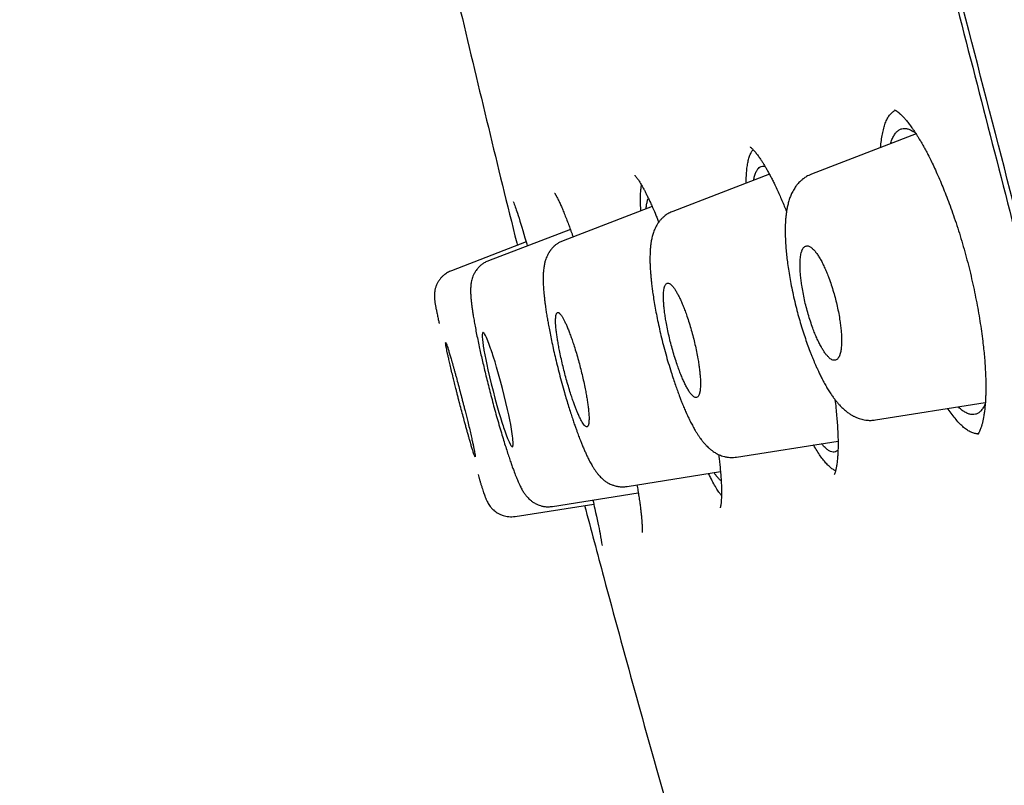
# Model space of a CAD drawing. Header units: millimetres. Extents: x 8 to 601, y 12 to 948.
# Tile 57 of 125: x 65 to 80, y 875 to 887. Entities that reach past the tile are written whole.
import ezdxf

# ---------------------------------------------------------------- set-up
doc = ezdxf.new("R2010")
doc.units = ezdxf.units.MM

msp = doc.modelspace()

# ---------------------------------------------------------------- linework, layer by layer
at = {"color": 7, "linetype": 'Continuous', "lineweight": 30}
for p, q in [((78.762, 885.127), (77.165, 884.514)), ((76.522, 884.512), (75.047, 883.946)), ((74.733, 884.019), (73.374, 883.498)), ((73.484, 883.671), (72.235, 883.192)), ((72.809, 883.478), (71.667, 883.04)), ((71.667, 883.039), (71.667, 883.039)), ((78.14, 880.762), (79.818, 881.028)), ((76.022, 880.195), (77.57, 880.44)), ((74.349, 879.747), (75.775, 879.973)), ((73.211, 879.442), (74.521, 879.649)), ((72.642, 879.29), (73.84, 879.479))]:
    msp.add_line(p, q, dxfattribs=at)
at = {"color": 7, "linetype": 'Continuous', "lineweight": 30, "flags": 128}
msp.add_lwpolyline([(72.599, 880.353), (72.605, 880.358), (72.608, 880.369), (72.61, 880.382), (72.611, 880.395), (72.611, 880.408), (72.611, 880.418), (72.61, 880.424), (72.61, 880.426), (72.61, 880.426), (72.61, 880.427), (72.61, 880.427), (72.61, 880.427), (72.61, 880.427), (72.61, 880.427), (72.61, 880.427), (72.608, 880.454), (72.605, 880.485), (72.601, 880.517), (72.596, 880.551), (72.591, 880.586), (72.585, 880.622), (72.573, 880.691), (72.559, 880.765), (72.543, 880.842), (72.525, 880.921), (72.501, 881.029), (72.475, 881.137), (72.448, 881.244), (72.419, 881.354), (72.388, 881.463), (72.358, 881.57), (72.334, 881.647), (72.311, 881.721), (72.302, 881.749), (72.293, 881.777), (72.284, 881.804), (72.276, 881.83), (72.267, 881.855), (72.246, 881.913), (72.224, 881.97), (72.202, 882.02), (72.187, 882.052), (72.172, 882.076), (72.166, 882.085), (72.16, 882.092), (72.154, 882.095), (72.149, 882.096), (72.142, 882.085), (72.139, 882.062), (72.139, 882.029), (72.142, 881.99), (72.147, 881.943), (72.153, 881.896), (72.155, 881.884), (72.157, 881.872), (72.159, 881.86), (72.161, 881.849), (72.163, 881.838), (72.164, 881.827), (72.177, 881.758), (72.191, 881.685), (72.207, 881.608), (72.225, 881.529), (72.249, 881.421), (72.276, 881.312), (72.303, 881.205), (72.332, 881.095), (72.362, 880.985), (72.393, 880.878), (72.416, 880.801), (72.439, 880.727), (72.448, 880.699), (72.457, 880.671), (72.465, 880.645), (72.474, 880.619), (72.483, 880.594), (72.504, 880.534), (72.526, 880.477), (72.548, 880.426), (72.563, 880.395), (72.577, 880.371), (72.589, 880.356), (72.599, 880.353)], dxfattribs=at)
at = {"color": 7, "linetype": 'Continuous', "lineweight": 30}
for points, knots in [([(92.762, 842.606), (92.448, 843.834), (91.822, 846.279), (90.851, 850.049), (89.878, 853.83), (88.899, 857.622), (87.819, 861.808), (86.638, 866.387), (85.355, 871.352), (83.927, 876.9), (82.351, 883.029), (80.635, 889.759), (78.918, 896.508), (77.203, 903.286), (75.775, 908.942), (74.637, 913.465), (73.782, 916.863), (72.929, 920.247), (72.083, 923.591), (71.302, 926.668), (70.594, 929.432), (69.97, 931.847), (69.404, 933.992), (68.907, 935.846), (68.477, 937.444), (68.045, 939.047), (67.632, 940.568), (67.255, 941.937), (66.957, 943.02), (66.732, 943.847), (66.58, 944.415), (66.491, 944.741), (66.451, 944.863), (66.439, 944.883), (66.442, 944.873), (66.442, 944.873)], [0, 0, 0, 0, 0.028425, 0.05657, 0.08452, 0.112315, 0.140016, 0.176198, 0.212256, 0.248183, 0.296953, 0.345657, 0.394582, 0.443744, 0.493149, 0.518005, 0.543042, 0.568293, 0.593809, 0.619642, 0.641414, 0.663436, 0.685471, 0.707234, 0.728734, 0.750032, 0.781688, 0.813115, 0.8444, 0.875629, 0.906839, 0.937939, 0.968835, 0.999453, 1, 1, 1, 1]), ([(91.03, 842.728), (90.775, 843.715), (90.264, 845.689), (89.471, 848.729), (88.669, 851.799), (87.86, 854.894), (87.047, 858.003), (86.076, 861.715), (84.947, 866.034), (83.661, 870.955), (82.32, 876.1), (80.922, 881.465), (79.475, 887.054), (78.031, 892.646), (76.59, 898.243), (75.155, 903.84), (73.966, 908.492), (73.023, 912.198), (72.32, 914.964), (71.623, 917.709), (70.937, 920.417), (70.265, 923.069), (69.668, 925.421), (69.148, 927.464), (68.703, 929.211), (68.285, 930.837), (67.856, 932.485), (67.432, 934.094), (67.028, 935.625), (66.652, 937.048), (66.31, 938.344), (66.001, 939.5), (65.742, 940.466), (65.53, 941.262), (65.348, 941.953), (65.212, 942.481), (65.127, 942.811), (65.089, 942.937), (65.078, 942.96), (65.081, 942.95), (65.081, 942.949)], [0, 0, 0, 0, 0.023406, 0.046777, 0.070122, 0.093442, 0.116743, 0.140035, 0.176612, 0.213166, 0.24969, 0.291146, 0.332583, 0.374049, 0.415564, 0.457116, 0.498706, 0.519522, 0.540357, 0.561218, 0.582102, 0.603012, 0.623946, 0.639666, 0.655398, 0.671136, 0.686871, 0.707827, 0.728758, 0.749661, 0.774709, 0.79973, 0.824743, 0.849752, 0.874757, 0.906002, 0.93721, 0.968374, 0.999494, 1, 1, 1, 1]), ([(75.086, 903.871), (75.176, 903.518), (75.362, 902.789), (75.644, 901.681), (75.933, 900.548), (76.264, 899.253), (76.637, 897.795), (77.051, 896.175), (77.466, 894.554), (77.881, 892.933), (78.335, 891.163), (78.828, 889.245), (79.359, 887.178), (79.891, 885.11), (80.425, 883.044), (80.96, 880.977), (81.496, 878.911), (81.981, 877.043), (82.416, 875.373), (82.799, 873.9), (83.183, 872.428), (83.566, 870.956), (83.95, 869.485), (84.334, 868.014), (84.69, 866.649), (85.019, 865.389), (85.32, 864.235), (85.62, 863.083), (85.891, 862.045), (86.061, 861.393), (86.131, 861.124)], [0, 0, 0, 0, 0.024761, 0.051271, 0.07778, 0.10429, 0.142161, 0.180032, 0.217903, 0.255773, 0.293643, 0.341946, 0.390248, 0.438551, 0.486853, 0.535153, 0.583452, 0.631754, 0.666189, 0.70063, 0.735066, 0.769501, 0.803935, 0.838369, 0.872804, 0.899859, 0.926915, 0.95397, 0.981025, 1, 1, 1, 1]), ([(71.086, 890.172), (71.182, 889.741), (71.409, 888.719), (71.781, 887.108), (72.204, 885.339), (72.502, 884.112), (72.663, 883.476), (72.676, 883.427)], [0, 0, 0, 0, 0.190914, 0.453405, 0.715891, 0.978339, 1, 1, 1, 1]), ([(78.22, 884.919), (78.22, 884.92), (78.222, 884.96), (78.231, 885.03), (78.246, 885.128), (78.266, 885.215), (78.291, 885.293), (78.32, 885.36), (78.354, 885.415), (78.393, 885.459), (78.423, 885.477), (78.438, 885.486)], [0, 0, 0, 0, 0.003905, 0.122208, 0.242187, 0.363906, 0.487411, 0.61274, 0.739923, 0.868994, 1, 1, 1, 1]), ([(78.43, 885.495), (78.43, 885.495), (78.43, 885.495), (78.431, 885.494), (78.435, 885.493), (78.442, 885.49), (78.451, 885.484), (78.461, 885.478), (78.471, 885.471), (78.482, 885.463), (78.491, 885.456), (78.501, 885.448), (78.509, 885.44), (78.516, 885.434), (78.523, 885.428), (78.532, 885.419), (78.545, 885.407), (78.56, 885.391), (78.578, 885.372), (78.596, 885.352), (78.621, 885.322), (78.654, 885.281), (78.693, 885.229), (78.727, 885.179), (78.758, 885.134), (78.785, 885.09), (78.809, 885.051), (78.83, 885.017), (78.85, 884.982), (78.875, 884.939), (78.907, 884.88), (78.944, 884.809), (78.986, 884.725), (79.032, 884.629), (79.081, 884.522), (79.131, 884.408), (79.18, 884.288), (79.23, 884.163), (79.28, 884.028), (79.332, 883.883), (79.384, 883.73), (79.434, 883.571), (79.482, 883.409), (79.528, 883.246), (79.57, 883.082), (79.61, 882.918), (79.646, 882.754), (79.679, 882.591), (79.709, 882.43), (79.736, 882.271), (79.759, 882.116), (79.778, 881.974), (79.792, 881.846), (79.804, 881.731), (79.812, 881.623), (79.818, 881.525), (79.822, 881.44), (79.825, 881.366), (79.826, 881.303), (79.826, 881.25), (79.825, 881.207), (79.825, 881.177), (79.824, 881.157), (79.824, 881.143), (79.823, 881.126), (79.822, 881.101), (79.821, 881.067), (79.818, 881.027), (79.815, 880.983), (79.811, 880.942), (79.806, 880.904), (79.802, 880.871), (79.797, 880.838), (79.792, 880.807), (79.787, 880.778), (79.781, 880.751), (79.776, 880.726), (79.77, 880.702), (79.764, 880.68), (79.758, 880.66), (79.75, 880.637), (79.741, 880.612), (79.731, 880.587), (79.721, 880.568), (79.714, 880.555), (79.708, 880.546), (79.704, 880.541), (79.703, 880.539), (79.703, 880.539), (79.703, 880.539)], [0, 0, 0, 0, 0.004335, 0.011788, 0.01889, 0.028691, 0.037948, 0.046911, 0.056143, 0.061499, 0.067225, 0.073032, 0.077792, 0.081387, 0.084071, 0.088644, 0.094952, 0.102961, 0.11137, 0.11956, 0.127529, 0.145488, 0.162409, 0.174539, 0.186063, 0.196483, 0.205447, 0.212946, 0.218975, 0.228381, 0.240013, 0.253904, 0.269347, 0.286034, 0.303966, 0.323141, 0.340937, 0.359677, 0.379358, 0.399975, 0.421439, 0.44303, 0.464583, 0.486107, 0.507603, 0.529073, 0.550528, 0.571974, 0.593409, 0.614829, 0.636227, 0.657593, 0.674657, 0.691688, 0.708405, 0.723707, 0.737481, 0.749733, 0.760469, 0.769693, 0.777415, 0.783637, 0.786292, 0.788539, 0.79158, 0.796465, 0.803192, 0.811758, 0.821409, 0.830871, 0.839554, 0.847459, 0.854588, 0.86376, 0.871396, 0.87889, 0.886533, 0.894319, 0.901888, 0.908831, 0.917013, 0.928996, 0.942975, 0.955566, 0.966808, 0.976823, 0.987285, 0.996658, 1, 1, 1, 1]), ([(78.371, 884.977), (78.372, 884.981), (78.38, 885.012), (78.4, 885.058), (78.429, 885.116), (78.463, 885.159), (78.501, 885.191), (78.543, 885.209), (78.589, 885.213), (78.637, 885.205), (78.689, 885.183), (78.728, 885.16), (78.751, 885.142), (78.754, 885.139)], [0, 0, 0, 0, 0.0160315, 0.1234633, 0.2308893, 0.3382477, 0.445493, 0.5526074, 0.6596621, 0.7667468, 0.8738853, 0.981086, 1, 1, 1, 1]), ([(76.168, 884.376), (76.168, 884.397), (76.168, 884.455), (76.173, 884.538), (76.182, 884.627), (76.196, 884.706), (76.213, 884.774), (76.236, 884.831), (76.256, 884.869), (76.27, 884.882), (76.274, 884.886)], [0, 0, 0, 0, 0.080974, 0.219346, 0.359701, 0.502072, 0.646479, 0.79294, 0.941476, 1, 1, 1, 1]), ([(76.227, 884.929), (76.227, 884.929), (76.227, 884.929), (76.229, 884.928), (76.233, 884.925), (76.239, 884.921), (76.249, 884.912), (76.263, 884.898), (76.279, 884.881), (76.296, 884.863), (76.313, 884.842), (76.331, 884.82), (76.349, 884.796), (76.367, 884.771), (76.383, 884.746), (76.399, 884.723), (76.413, 884.701), (76.429, 884.676), (76.448, 884.644), (76.473, 884.602), (76.501, 884.552), (76.531, 884.496), (76.562, 884.436), (76.597, 884.367), (76.634, 884.288), (76.674, 884.201), (76.712, 884.114), (76.748, 884.029), (76.772, 883.969), (76.783, 883.941)], [0, 0, 0, 0, 0.010854, 0.039251, 0.073234, 0.103854, 0.136845, 0.173686, 0.211094, 0.246849, 0.281286, 0.315812, 0.349837, 0.381684, 0.410879, 0.436247, 0.457814, 0.480735, 0.512727, 0.550393, 0.593754, 0.641053, 0.686663, 0.730149, 0.791389, 0.847832, 0.900058, 0.952773, 1, 1, 1, 1]), ([(76.282, 884.42), (76.284, 884.431), (76.29, 884.466), (76.305, 884.515), (76.327, 884.565), (76.353, 884.603), (76.382, 884.627), (76.415, 884.638), (76.44, 884.634), (76.452, 884.633)], [0, 0, 0, 0, 0.063819, 0.220129, 0.376377, 0.532493, 0.688441, 0.844242, 1, 1, 1, 1]), ([(77.165, 884.514), (77.151, 884.508), (77.125, 884.497), (77.092, 884.479), (77.068, 884.464), (77.052, 884.453), (77.04, 884.444), (77.028, 884.435), (77.009, 884.419), (76.986, 884.398), (76.962, 884.372), (76.942, 884.349), (76.925, 884.326), (76.907, 884.3), (76.887, 884.268), (76.869, 884.234), (76.854, 884.202), (76.842, 884.171), (76.826, 884.129), (76.81, 884.076), (76.795, 884.012), (76.785, 883.955), (76.777, 883.901), (76.771, 883.847), (76.767, 883.791), (76.764, 883.727), (76.763, 883.649), (76.764, 883.558), (76.769, 883.459), (76.776, 883.357), (76.787, 883.255), (76.8, 883.146), (76.817, 883.031), (76.838, 882.906), (76.863, 882.775), (76.892, 882.638), (76.924, 882.503), (76.958, 882.372), (76.994, 882.248), (77.031, 882.124), (77.07, 882.005), (77.11, 881.893), (77.143, 881.805), (77.169, 881.738), (77.188, 881.69), (77.207, 881.646), (77.223, 881.608), (77.237, 881.577), (77.252, 881.543), (77.271, 881.501), (77.297, 881.447), (77.328, 881.385), (77.363, 881.318), (77.401, 881.253), (77.439, 881.192), (77.476, 881.136), (77.51, 881.089), (77.537, 881.054), (77.559, 881.028), (77.575, 881.009), (77.593, 880.989), (77.616, 880.965), (77.642, 880.94), (77.675, 880.909), (77.714, 880.878), (77.758, 880.847), (77.8, 880.823), (77.835, 880.806), (77.866, 880.793), (77.896, 880.782), (77.931, 880.772), (77.972, 880.763), (78.02, 880.757), (78.078, 880.754), (78.118, 880.759), (78.14, 880.762)], [0, 0, 0, 0, 0.011068, 0.019878, 0.02634, 0.03041, 0.03347, 0.037098, 0.041295, 0.051056, 0.060081, 0.067183, 0.074035, 0.08254, 0.092513, 0.103455, 0.112804, 0.121599, 0.130591, 0.150385, 0.169224, 0.183903, 0.198605, 0.212751, 0.226581, 0.241772, 0.261434, 0.283195, 0.305513, 0.327156, 0.348133, 0.368446, 0.391951, 0.415458, 0.439939, 0.465397, 0.491841, 0.514657, 0.538193, 0.562045, 0.585163, 0.607505, 0.629087, 0.639597, 0.64992, 0.659943, 0.668474, 0.675195, 0.68104, 0.691658, 0.704604, 0.719962, 0.737922, 0.756281, 0.774811, 0.791674, 0.807032, 0.820608, 0.828137, 0.834564, 0.841513, 0.850686, 0.86145, 0.87189, 0.888469, 0.902915, 0.915887, 0.927073, 0.933319, 0.940772, 0.950405, 0.959304, 0.970553, 0.984159, 1, 1, 1, 1]), ([(74.466, 884.496), (74.466, 884.496), (74.465, 884.497), (74.47, 884.493), (74.481, 884.48), (74.497, 884.461), (74.513, 884.438), (74.528, 884.416), (74.542, 884.393), (74.556, 884.37), (74.571, 884.345), (74.587, 884.317), (74.605, 884.285), (74.626, 884.246), (74.649, 884.199), (74.676, 884.144), (74.706, 884.079), (74.74, 884.005), (74.772, 883.929), (74.802, 883.859), (74.821, 883.812), (74.831, 883.785), (74.833, 883.78)], [0, 0, 0, 0, 0.0111887, 0.070319, 0.1354236, 0.2008113, 0.2596825, 0.3041862, 0.3449209, 0.3844704, 0.4237216, 0.4630717, 0.5067825, 0.556006, 0.6107514, 0.6710297, 0.7368559, 0.8082473, 0.8844389, 0.9380421, 0.986432, 1, 1, 1, 1]), ([(73.244, 884.223), (73.244, 884.223), (73.244, 884.223), (73.245, 884.221), (73.249, 884.216), (73.253, 884.209), (73.258, 884.2), (73.265, 884.189), (73.274, 884.172), (73.286, 884.15), (73.299, 884.123), (73.313, 884.095), (73.326, 884.067), (73.34, 884.036), (73.359, 883.992), (73.383, 883.933), (73.415, 883.854), (73.447, 883.772), (73.478, 883.687), (73.503, 883.617), (73.52, 883.571), (73.525, 883.555)], [0, 0, 0, 0, 0.023651, 0.056041, 0.087053, 0.117387, 0.150658, 0.186876, 0.225896, 0.288233, 0.343965, 0.393432, 0.440894, 0.487527, 0.533396, 0.623322, 0.711638, 0.80557, 0.880893, 0.960416, 1, 1, 1, 1]), ([(74.561, 883.953), (74.561, 883.954), (74.558, 883.991), (74.555, 884.055), (74.554, 884.146), (74.556, 884.227), (74.561, 884.295), (74.568, 884.33), (74.57, 884.346)], [0, 0, 0, 0, 0.0045482, 0.204865, 0.4079569, 0.6138268, 0.8224601, 1, 1, 1, 1]), ([(72.613, 884.098), (72.633, 884.044), (72.677, 883.918), (72.754, 883.668), (72.814, 883.46), (72.826, 883.419)], [0, 0, 0, 0, 0.382011, 0.878152, 1, 1, 1, 1]), ([(74.641, 883.984), (74.642, 883.992), (74.643, 884.024), (74.651, 884.069), (74.661, 884.116), (74.671, 884.135), (74.676, 884.144)], [0, 0, 0, 0, 0.103156, 0.423524, 0.743737, 1, 1, 1, 1]), ([(75.048, 883.946), (75.026, 883.937), (74.986, 883.92), (74.938, 883.887), (74.901, 883.856), (74.87, 883.826), (74.841, 883.792), (74.816, 883.756), (74.797, 883.724), (74.783, 883.696), (74.77, 883.67), (74.758, 883.64), (74.743, 883.597), (74.729, 883.543), (74.717, 883.483), (74.709, 883.426), (74.703, 883.368), (74.7, 883.302), (74.698, 883.231), (74.699, 883.161), (74.702, 883.092), (74.706, 883.028), (74.711, 882.966), (74.716, 882.903), (74.724, 882.833), (74.734, 882.754), (74.747, 882.661), (74.764, 882.555), (74.785, 882.436), (74.809, 882.312), (74.837, 882.182), (74.867, 882.048), (74.901, 881.911), (74.939, 881.771), (74.979, 881.63), (75.018, 881.501), (75.055, 881.389), (75.086, 881.296), (75.116, 881.213), (75.142, 881.141), (75.166, 881.08), (75.186, 881.029), (75.204, 880.985), (75.22, 880.947), (75.236, 880.91), (75.253, 880.871), (75.274, 880.826), (75.296, 880.778), (75.318, 880.735), (75.337, 880.697), (75.355, 880.665), (75.372, 880.633), (75.391, 880.6), (75.413, 880.563), (75.437, 880.526), (75.46, 880.493), (75.48, 880.465), (75.497, 880.443), (75.513, 880.424), (75.527, 880.407), (75.542, 880.39), (75.561, 880.37), (75.585, 880.346), (75.614, 880.319), (75.646, 880.294), (75.676, 880.273), (75.703, 880.257), (75.727, 880.243), (75.757, 880.229), (75.793, 880.215), (75.827, 880.205), (75.854, 880.199), (75.876, 880.195), (75.902, 880.191), (75.935, 880.189), (75.976, 880.189), (76.006, 880.193), (76.022, 880.195)], [0, 0, 0, 0, 0.015218, 0.028928, 0.038147, 0.04807, 0.059416, 0.071005, 0.080327, 0.087471, 0.095222, 0.104652, 0.115134, 0.134239, 0.154401, 0.169257, 0.18501, 0.20595, 0.225097, 0.242418, 0.260304, 0.275795, 0.288681, 0.302831, 0.318332, 0.335186, 0.353397, 0.376146, 0.399564, 0.423528, 0.448032, 0.473073, 0.498657, 0.524808, 0.551538, 0.578862, 0.599361, 0.618411, 0.63589, 0.651792, 0.6647, 0.676336, 0.6867, 0.695787, 0.703914, 0.71338, 0.724847, 0.737967, 0.751199, 0.760782, 0.770285, 0.779698, 0.789505, 0.801106, 0.814387, 0.826663, 0.836334, 0.844486, 0.851722, 0.858461, 0.864706, 0.871823, 0.882347, 0.894146, 0.905387, 0.915627, 0.923889, 0.930251, 0.937757, 0.947698, 0.958215, 0.962861, 0.967196, 0.972794, 0.980174, 0.989275, 1, 1, 1, 1]), ([(73.374, 883.497), (73.358, 883.49), (73.326, 883.477), (73.286, 883.452), (73.253, 883.428), (73.228, 883.405), (73.21, 883.386), (73.197, 883.371), (73.187, 883.36), (73.179, 883.349), (73.172, 883.34), (73.166, 883.33), (73.158, 883.318), (73.15, 883.304), (73.138, 883.283), (73.124, 883.254), (73.11, 883.22), (73.1, 883.189), (73.093, 883.163), (73.087, 883.135), (73.079, 883.093), (73.073, 883.04), (73.069, 882.976), (73.068, 882.915), (73.069, 882.852), (73.073, 882.78), (73.078, 882.711), (73.085, 882.647), (73.091, 882.591), (73.098, 882.536), (73.105, 882.484), (73.111, 882.44), (73.117, 882.401), (73.123, 882.362), (73.131, 882.319), (73.141, 882.26), (73.155, 882.182), (73.174, 882.083), (73.196, 881.973), (73.222, 881.854), (73.25, 881.73), (73.282, 881.599), (73.316, 881.462), (73.353, 881.322), (73.39, 881.191), (73.425, 881.072), (73.456, 880.97), (73.486, 880.875), (73.513, 880.791), (73.538, 880.718), (73.56, 880.655), (73.579, 880.601), (73.596, 880.556), (73.61, 880.517), (73.626, 880.477), (73.644, 880.431), (73.665, 880.378), (73.688, 880.323), (73.713, 880.267), (73.738, 880.213), (73.761, 880.165), (73.782, 880.125), (73.8, 880.093), (73.82, 880.059), (73.842, 880.022), (73.867, 879.985), (73.892, 879.951), (73.918, 879.919), (73.944, 879.891), (73.969, 879.868), (73.991, 879.848), (74.011, 879.833), (74.032, 879.818), (74.052, 879.805), (74.078, 879.791), (74.112, 879.775), (74.157, 879.759), (74.213, 879.746), (74.279, 879.739), (74.325, 879.744), (74.349, 879.747)], [0, 0, 0, 0, 0.011384, 0.021391, 0.029883, 0.036765, 0.042491, 0.046287, 0.049525, 0.052471, 0.055125, 0.057486, 0.060659, 0.064464, 0.069467, 0.079294, 0.089325, 0.09777, 0.105428, 0.11401, 0.123588, 0.145866, 0.167283, 0.184128, 0.203642, 0.224544, 0.245575, 0.259633, 0.273512, 0.287223, 0.299684, 0.309843, 0.317748, 0.325976, 0.335311, 0.345755, 0.363688, 0.384142, 0.406064, 0.428884, 0.45259, 0.477174, 0.502634, 0.528986, 0.556244, 0.577295, 0.598241, 0.617523, 0.635066, 0.650868, 0.664926, 0.677237, 0.687799, 0.696609, 0.705411, 0.716968, 0.730987, 0.746674, 0.762039, 0.778375, 0.795441, 0.807737, 0.818816, 0.830176, 0.844419, 0.859419, 0.873499, 0.886281, 0.897848, 0.908613, 0.915345, 0.921988, 0.928274, 0.934288, 0.939871, 0.94769, 0.95773, 0.969915, 0.984086, 1, 1, 1, 1]), ([(77.53, 881.674), (77.537, 881.677), (77.551, 881.682), (77.567, 881.698), (77.578, 881.714), (77.584, 881.726), (77.588, 881.734), (77.591, 881.741), (77.594, 881.748), (77.596, 881.755), (77.601, 881.768), (77.607, 881.79), (77.613, 881.822), (77.618, 881.856), (77.621, 881.892), (77.623, 881.928), (77.624, 881.976), (77.623, 882.037), (77.618, 882.113), (77.61, 882.193), (77.598, 882.283), (77.581, 882.384), (77.558, 882.496), (77.532, 882.606), (77.501, 882.716), (77.467, 882.825), (77.433, 882.922), (77.4, 883.007), (77.374, 883.067), (77.352, 883.113), (77.336, 883.147), (77.32, 883.179), (77.298, 883.219), (77.27, 883.266), (77.245, 883.302), (77.228, 883.324), (77.219, 883.336), (77.21, 883.347), (77.2, 883.357), (77.191, 883.366), (77.179, 883.378), (77.164, 883.391), (77.145, 883.404), (77.124, 883.415), (77.102, 883.42), (77.081, 883.418), (77.061, 883.409), (77.045, 883.394), (77.035, 883.379), (77.028, 883.367), (77.025, 883.36), (77.021, 883.352), (77.018, 883.345), (77.016, 883.337), (77.011, 883.322), (77.004, 883.296), (76.997, 883.257), (76.993, 883.216), (76.99, 883.172), (76.989, 883.119), (76.991, 883.055), (76.996, 882.98), (77.004, 882.901), (77.017, 882.81), (77.034, 882.709), (77.057, 882.597), (77.083, 882.486), (77.114, 882.376), (77.148, 882.266), (77.182, 882.169), (77.215, 882.084), (77.24, 882.024), (77.261, 881.978), (77.277, 881.944), (77.294, 881.913), (77.309, 881.884), (77.324, 881.857), (77.339, 881.833), (77.353, 881.81), (77.368, 881.788), (77.383, 881.767), (77.399, 881.748), (77.414, 881.731), (77.432, 881.713), (77.453, 881.695), (77.478, 881.68), (77.505, 881.67), (77.521, 881.673), (77.53, 881.674)], [0, 0, 0, 0, 0.016132, 0.030232, 0.042299, 0.046484, 0.050355, 0.053913, 0.057156, 0.060086, 0.062701, 0.074138, 0.085169, 0.095795, 0.106016, 0.115834, 0.125249, 0.14192, 0.158278, 0.174329, 0.190081, 0.210623, 0.230667, 0.250232, 0.27003, 0.290208, 0.310789, 0.326506, 0.342469, 0.350548, 0.358692, 0.366901, 0.375177, 0.391379, 0.408581, 0.413254, 0.417995, 0.422806, 0.427686, 0.432635, 0.437653, 0.447097, 0.458067, 0.470564, 0.484587, 0.500136, 0.515245, 0.528774, 0.540723, 0.544986, 0.549004, 0.552778, 0.556309, 0.559595, 0.562637, 0.576193, 0.589219, 0.601717, 0.613688, 0.625134, 0.641718, 0.658014, 0.674029, 0.689771, 0.710339, 0.730453, 0.750131, 0.770022, 0.790259, 0.810863, 0.826573, 0.842508, 0.850565, 0.858681, 0.866858, 0.875095, 0.882244, 0.88958, 0.897105, 0.904817, 0.912719, 0.920809, 0.929089, 0.937559, 0.950151, 0.964756, 0.981372, 1, 1, 1, 1]), ([(72.235, 883.192), (72.217, 883.184), (72.183, 883.169), (72.137, 883.139), (72.1, 883.108), (72.07, 883.076), (72.047, 883.047), (72.025, 883.014), (72.006, 882.977), (71.99, 882.937), (71.979, 882.9), (71.971, 882.866), (71.966, 882.834), (71.963, 882.803), (71.961, 882.77), (71.96, 882.737), (71.961, 882.705), (71.962, 882.678), (71.964, 882.652), (71.966, 882.627), (71.968, 882.599), (71.971, 882.569), (71.976, 882.531), (71.982, 882.483), (71.99, 882.426), (72, 882.361), (72.013, 882.284), (72.029, 882.192), (72.048, 882.093), (72.069, 881.989), (72.091, 881.885), (72.114, 881.782), (72.137, 881.681), (72.162, 881.575), (72.188, 881.463), (72.217, 881.347), (72.247, 881.227), (72.28, 881.103), (72.313, 880.976), (72.349, 880.848), (72.385, 880.72), (72.421, 880.596), (72.456, 880.481), (72.488, 880.375), (72.519, 880.279), (72.547, 880.193), (72.573, 880.117), (72.597, 880.049), (72.623, 879.978), (72.651, 879.905), (72.675, 879.847), (72.692, 879.809), (72.702, 879.787), (72.713, 879.763), (72.727, 879.736), (72.742, 879.707), (72.758, 879.68), (72.772, 879.656), (72.787, 879.634), (72.802, 879.614), (72.818, 879.594), (72.839, 879.571), (72.866, 879.545), (72.902, 879.516), (72.939, 879.492), (72.975, 879.474), (73.009, 879.46), (73.051, 879.447), (73.1, 879.439), (73.154, 879.435), (73.191, 879.44), (73.211, 879.442)], [0, 0, 0, 0, 0.011197, 0.021629, 0.031123, 0.039557, 0.04686, 0.053053, 0.064028, 0.073671, 0.082414, 0.092352, 0.102127, 0.111982, 0.123446, 0.137323, 0.148752, 0.158408, 0.166683, 0.175481, 0.185073, 0.195328, 0.205313, 0.222455, 0.238578, 0.254841, 0.277352, 0.300011, 0.322751, 0.345577, 0.368487, 0.387734, 0.407579, 0.428073, 0.449208, 0.470976, 0.493374, 0.516406, 0.540086, 0.564428, 0.589444, 0.614563, 0.638596, 0.661505, 0.683291, 0.703957, 0.723509, 0.741955, 0.759292, 0.786649, 0.812691, 0.820842, 0.829258, 0.838024, 0.848599, 0.861539, 0.873568, 0.883766, 0.892277, 0.900169, 0.907692, 0.915655, 0.925058, 0.935571, 0.946967, 0.953263, 0.960635, 0.969091, 0.978561, 0.988922, 1, 1, 1, 1]), ([(71.667, 883.04), (71.647, 883.031), (71.607, 883.013), (71.56, 882.98), (71.523, 882.946), (71.493, 882.911), (71.467, 882.874), (71.445, 882.832), (71.427, 882.788), (71.416, 882.744), (71.41, 882.704), (71.408, 882.67), (71.408, 882.636), (71.41, 882.609), (71.413, 882.584), (71.416, 882.561), (71.419, 882.538), (71.424, 882.514), (71.429, 882.482), (71.438, 882.438), (71.45, 882.38), (71.463, 882.317), (71.474, 882.267), (71.481, 882.239), (71.482, 882.232)], [0, 0, 0, 0, 0.044692, 0.089404, 0.118884, 0.148319, 0.183368, 0.214497, 0.249242, 0.283719, 0.317988, 0.352373, 0.383729, 0.430719, 0.475293, 0.518902, 0.562136, 0.60721, 0.654517, 0.733429, 0.817778, 0.907299, 0.978654, 1, 1, 1, 1]), ([(75.411, 881.106), (75.417, 881.109), (75.427, 881.113), (75.439, 881.129), (75.447, 881.144), (75.451, 881.155), (75.453, 881.161), (75.455, 881.167), (75.456, 881.173), (75.458, 881.179), (75.459, 881.184), (75.462, 881.198), (75.466, 881.223), (75.469, 881.261), (75.47, 881.302), (75.47, 881.346), (75.468, 881.398), (75.463, 881.461), (75.455, 881.536), (75.444, 881.614), (75.43, 881.704), (75.411, 881.804), (75.387, 881.915), (75.36, 882.025), (75.33, 882.135), (75.298, 882.244), (75.266, 882.341), (75.235, 882.426), (75.211, 882.487), (75.192, 882.533), (75.178, 882.567), (75.163, 882.599), (75.149, 882.629), (75.136, 882.655), (75.123, 882.68), (75.11, 882.704), (75.097, 882.726), (75.084, 882.748), (75.071, 882.768), (75.057, 882.786), (75.045, 882.802), (75.032, 882.816), (75.019, 882.828), (75.005, 882.839), (74.991, 882.847), (74.976, 882.851), (74.961, 882.85), (74.947, 882.842), (74.935, 882.828), (74.928, 882.814), (74.924, 882.802), (74.921, 882.795), (74.919, 882.788), (74.917, 882.78), (74.915, 882.773), (74.912, 882.758), (74.909, 882.734), (74.906, 882.695), (74.904, 882.654), (74.905, 882.611), (74.907, 882.559), (74.912, 882.496), (74.92, 882.421), (74.931, 882.343), (74.946, 882.254), (74.965, 882.153), (74.989, 882.042), (75.016, 881.932), (75.046, 881.822), (75.079, 881.712), (75.111, 881.615), (75.141, 881.53), (75.164, 881.469), (75.183, 881.423), (75.197, 881.389), (75.212, 881.357), (75.226, 881.326), (75.241, 881.297), (75.255, 881.268), (75.27, 881.242), (75.285, 881.217), (75.3, 881.193), (75.315, 881.172), (75.331, 881.151), (75.35, 881.132), (75.37, 881.115), (75.391, 881.104), (75.404, 881.105), (75.411, 881.106)], [0, 0, 0, 0, 0.0164351, 0.0306987, 0.0427901, 0.0463733, 0.0497101, 0.0528003, 0.0556441, 0.0582414, 0.0605922, 0.0626965, 0.0763623, 0.0894474, 0.1019524, 0.113878, 0.125225, 0.1418409, 0.1581642, 0.1741988, 0.1899491, 0.2105084, 0.230582, 0.250182, 0.2700761, 0.2903237, 0.3109376, 0.3266512, 0.3425829, 0.3506347, 0.3587428, 0.3669078, 0.3751303, 0.3822863, 0.3896294, 0.3971599, 0.404878, 0.4127841, 0.4208782, 0.4291607, 0.4376316, 0.4455779, 0.4545122, 0.4644346, 0.4753451, 0.4872436, 0.5001301, 0.515553, 0.5292518, 0.5412261, 0.5454592, 0.5494259, 0.5531262, 0.5565603, 0.5597281, 0.5626295, 0.5761935, 0.5892233, 0.6017197, 0.6136833, 0.6251149, 0.6416632, 0.657939, 0.6739463, 0.6896893, 0.7102694, 0.7303984, 0.7500877, 0.7700601, 0.7903578, 0.8109929, 0.8267029, 0.8426142, 0.8506495, 0.8587368, 0.8668767, 0.8750697, 0.8832898, 0.8917444, 0.9004341, 0.9093593, 0.9185202, 0.9279172, 0.9375506, 0.9502635, 0.9649095, 0.9814884, 1, 1, 1, 1]), ([(73.738, 880.658), (73.742, 880.66), (73.749, 880.663), (73.756, 880.676), (73.76, 880.689), (73.763, 880.7), (73.764, 880.707), (73.765, 880.714), (73.766, 880.72), (73.767, 880.726), (73.767, 880.731), (73.768, 880.745), (73.769, 880.769), (73.769, 880.807), (73.767, 880.847), (73.763, 880.89), (73.758, 880.941), (73.75, 881.003), (73.739, 881.078), (73.726, 881.155), (73.709, 881.244), (73.688, 881.344), (73.663, 881.453), (73.636, 881.563), (73.607, 881.673), (73.575, 881.782), (73.545, 881.879), (73.517, 881.965), (73.495, 882.026), (73.478, 882.073), (73.466, 882.107), (73.453, 882.139), (73.441, 882.169), (73.429, 882.197), (73.418, 882.222), (73.407, 882.246), (73.395, 882.27), (73.384, 882.292), (73.373, 882.312), (73.362, 882.331), (73.352, 882.347), (73.343, 882.361), (73.334, 882.372), (73.325, 882.383), (73.315, 882.392), (73.306, 882.398), (73.297, 882.402), (73.287, 882.401), (73.278, 882.395), (73.27, 882.381), (73.266, 882.367), (73.263, 882.356), (73.262, 882.349), (73.261, 882.342), (73.26, 882.335), (73.26, 882.329), (73.259, 882.314), (73.258, 882.29), (73.258, 882.253), (73.26, 882.212), (73.264, 882.169), (73.269, 882.118), (73.277, 882.056), (73.288, 881.982), (73.302, 881.905), (73.319, 881.816), (73.34, 881.716), (73.365, 881.607), (73.392, 881.496), (73.422, 881.386), (73.453, 881.277), (73.483, 881.179), (73.511, 881.094), (73.532, 881.035), (73.547, 880.993), (73.557, 880.966), (73.567, 880.939), (73.577, 880.913), (73.592, 880.876), (73.613, 880.828), (73.639, 880.773), (73.664, 880.729), (73.686, 880.695), (73.705, 880.672), (73.723, 880.657), (73.733, 880.658), (73.738, 880.658)], [0, 0, 0, 0, 0.015465, 0.028924, 0.040377, 0.044672, 0.048599, 0.052156, 0.055345, 0.058165, 0.060617, 0.062699, 0.076391, 0.089489, 0.101993, 0.113903, 0.12522, 0.141822, 0.158138, 0.174172, 0.189926, 0.210492, 0.230569, 0.250164, 0.270144, 0.290452, 0.311094, 0.326804, 0.342708, 0.350736, 0.358814, 0.366941, 0.375119, 0.382315, 0.389687, 0.397236, 0.404961, 0.412864, 0.420943, 0.4292, 0.437633, 0.444554, 0.452145, 0.460406, 0.469336, 0.478936, 0.489206, 0.500145, 0.516052, 0.530013, 0.542028, 0.546216, 0.550103, 0.553689, 0.556975, 0.55996, 0.562645, 0.576234, 0.589277, 0.601772, 0.613721, 0.625123, 0.641664, 0.657938, 0.673947, 0.689694, 0.710279, 0.730407, 0.750083, 0.770142, 0.7905, 0.811164, 0.826871, 0.842756, 0.849163, 0.855598, 0.862063, 0.868557, 0.87508, 0.891424, 0.909555, 0.929475, 0.945595, 0.962722, 0.980857, 1, 1, 1, 1]), ([(72.03, 880.2), (72.031, 880.202), (72.033, 880.205), (72.03, 880.229), (72.024, 880.264), (72.016, 880.305), (72.006, 880.35), (71.995, 880.402), (71.981, 880.465), (71.964, 880.543), (71.942, 880.635), (71.919, 880.728), (71.897, 880.818), (71.878, 880.893), (71.861, 880.961), (71.846, 881.02), (71.826, 881.097), (71.801, 881.192), (71.772, 881.303), (71.748, 881.392), (71.729, 881.461), (71.715, 881.512), (71.702, 881.56), (71.689, 881.607), (71.676, 881.652), (71.661, 881.703), (71.644, 881.76), (71.626, 881.82), (71.612, 881.866), (71.6, 881.901), (71.593, 881.921), (71.588, 881.933), (71.585, 881.939), (71.582, 881.943), (71.58, 881.944), (71.579, 881.937), (71.582, 881.914), (71.588, 881.88), (71.596, 881.838), (71.605, 881.794), (71.616, 881.742), (71.631, 881.679), (71.648, 881.602), (71.67, 881.509), (71.693, 881.416), (71.715, 881.327), (71.734, 881.251), (71.751, 881.184), (71.766, 881.125), (71.786, 881.047), (71.811, 880.951), (71.841, 880.839), (71.866, 880.746), (71.886, 880.67), (71.903, 880.61), (71.919, 880.554), (71.934, 880.5), (71.95, 880.442), (71.968, 880.381), (71.986, 880.321), (72.001, 880.274), (72.012, 880.24), (72.02, 880.217), (72.027, 880.202), (72.029, 880.201), (72.03, 880.2)], [0, 0, 0, 0, 0.02086, 0.041721, 0.062582, 0.078232, 0.093883, 0.109534, 0.125185, 0.145153, 0.165462, 0.186111, 0.201827, 0.217734, 0.228448, 0.239248, 0.250133, 0.270647, 0.291284, 0.312044, 0.322477, 0.332941, 0.343435, 0.353961, 0.364519, 0.375107, 0.3929, 0.411909, 0.432132, 0.448102, 0.464755, 0.473342, 0.482099, 0.491028, 0.500128, 0.520949, 0.541769, 0.56259, 0.57821, 0.59383, 0.609451, 0.625071, 0.644978, 0.665251, 0.68589, 0.701615, 0.717546, 0.728284, 0.739113, 0.750035, 0.770842, 0.791659, 0.812485, 0.824991, 0.8375, 0.850013, 0.86253, 0.87505, 0.893546, 0.912973, 0.933329, 0.949212, 0.965617, 0.982547, 1, 1, 1, 1]), ([(77.522, 881.074), (77.522, 881.074), (77.528, 881.029), (77.537, 880.945), (77.549, 880.825), (77.558, 880.716), (77.564, 880.617), (77.568, 880.53), (77.57, 880.454), (77.57, 880.388), (77.57, 880.33), (77.568, 880.282), (77.566, 880.245), (77.565, 880.216), (77.563, 880.19), (77.56, 880.161), (77.557, 880.127), (77.553, 880.093), (77.548, 880.061), (77.543, 880.034), (77.538, 880.009), (77.532, 879.987), (77.527, 879.967), (77.522, 879.951), (77.517, 879.94), (77.514, 879.934), (77.512, 879.929), (77.512, 879.929), (77.512, 879.929)], [0, 0, 0, 0, 0.000022, 0.06932, 0.135623, 0.198936, 0.259283, 0.316756, 0.365834, 0.412628, 0.456186, 0.494496, 0.527491, 0.546582, 0.568825, 0.595836, 0.62761, 0.662497, 0.698544, 0.734759, 0.771936, 0.809783, 0.847773, 0.882355, 0.912998, 0.944918, 0.972766, 1, 1, 1, 1]), ([(79.713, 880.554), (79.711, 880.554), (79.692, 880.55), (79.655, 880.556), (79.601, 880.573), (79.545, 880.604), (79.488, 880.647), (79.43, 880.702), (79.371, 880.767), (79.312, 880.843), (79.27, 880.9), (79.248, 880.934), (79.246, 880.937)], [0, 0, 0, 0, 0.0183487, 0.146629, 0.2728143, 0.3969764, 0.5191686, 0.6394358, 0.7578218, 0.8743757, 0.9891567, 1, 1, 1, 1]), ([(79.666, 880.848), (79.651, 880.846), (79.621, 880.841), (79.572, 880.85), (79.521, 880.871), (79.467, 880.907), (79.428, 880.938), (79.407, 880.96), (79.405, 880.962)], [0, 0, 0, 0, 0.196395, 0.392373, 0.588022, 0.783385, 0.978485, 1, 1, 1, 1]), ([(79.816, 881.009), (79.815, 881.006), (79.805, 880.98), (79.782, 880.942), (79.748, 880.896), (79.709, 880.864), (79.68, 880.854), (79.666, 880.848)], [0, 0, 0, 0, 0.031751, 0.273019, 0.514731, 0.757003, 1, 1, 1, 1]), ([(77.533, 879.989), (77.532, 879.989), (77.519, 879.992), (77.489, 880.009), (77.444, 880.042), (77.397, 880.088), (77.349, 880.145), (77.3, 880.211), (77.25, 880.288), (77.215, 880.345), (77.197, 880.379), (77.196, 880.381)], [0, 0, 0, 0, 0.004091, 0.151728, 0.297075, 0.440203, 0.581167, 0.720016, 0.856801, 0.991582, 1, 1, 1, 1]), ([(77.569, 880.302), (77.561, 880.295), (77.544, 880.279), (77.513, 880.27), (77.477, 880.273), (77.437, 880.289), (77.394, 880.319), (77.354, 880.355), (77.328, 880.387), (77.317, 880.4)], [0, 0, 0, 0, 0.115754, 0.272314, 0.428647, 0.584646, 0.740386, 0.895912, 1, 1, 1, 1]), ([(75.747, 880.234), (75.749, 880.217), (75.755, 880.168), (75.764, 880.09), (75.773, 879.998), (75.781, 879.905), (75.787, 879.814), (75.791, 879.725), (75.792, 879.642), (75.79, 879.577), (75.787, 879.53), (75.785, 879.499), (75.782, 879.475), (75.779, 879.456), (75.776, 879.442), (75.774, 879.431), (75.772, 879.425), (75.772, 879.423), (75.772, 879.423), (75.772, 879.423)], [0, 0, 0, 0, 0.038533, 0.106587, 0.180197, 0.259446, 0.344477, 0.435244, 0.531661, 0.633606, 0.692397, 0.747189, 0.79553, 0.837007, 0.877573, 0.919394, 0.961652, 0.99521, 1, 1, 1, 1]), ([(72.075, 879.93), (72.079, 879.917), (72.087, 879.888), (72.1, 879.846), (72.113, 879.801), (72.127, 879.755), (72.141, 879.71), (72.154, 879.67), (72.166, 879.635), (72.175, 879.609), (72.182, 879.59), (72.188, 879.575), (72.195, 879.558), (72.203, 879.539), (72.213, 879.518), (72.229, 879.487), (72.249, 879.456), (72.27, 879.43), (72.291, 879.407), (72.311, 879.387), (72.337, 879.366), (72.369, 879.344), (72.409, 879.322), (72.453, 879.304), (72.499, 879.292), (72.544, 879.286), (72.593, 879.284), (72.625, 879.288), (72.642, 879.29)], [0, 0, 0, 0, 0.041823, 0.092396, 0.147661, 0.207698, 0.272559, 0.339924, 0.401394, 0.456297, 0.485399, 0.515119, 0.546896, 0.580862, 0.617125, 0.657046, 0.689907, 0.721203, 0.741122, 0.760613, 0.782217, 0.808432, 0.839209, 0.874317, 0.90324, 0.934076, 0.96647, 1, 1, 1, 1]), ([(75.79, 879.608), (75.78, 879.621), (75.758, 879.649), (75.718, 879.708), (75.674, 879.786), (75.631, 879.866), (75.604, 879.923), (75.594, 879.944)], [0, 0, 0, 0, 0.1818219, 0.3860529, 0.6273915, 0.8647912, 1, 1, 1, 1]), ([(75.785, 879.836), (75.781, 879.839), (75.766, 879.847), (75.738, 879.876), (75.707, 879.913), (75.687, 879.945), (75.679, 879.957)], [0, 0, 0, 0, 0.154352, 0.479157, 0.803525, 1, 1, 1, 1]), ([(74.501, 879.771), (74.506, 879.742), (74.516, 879.681), (74.53, 879.593), (74.542, 879.509), (74.552, 879.435), (74.56, 879.37), (74.565, 879.321), (74.569, 879.283), (74.571, 879.255), (74.574, 879.226), (74.576, 879.196), (74.578, 879.166), (74.579, 879.137), (74.58, 879.11), (74.58, 879.086), (74.579, 879.067), (74.578, 879.054), (74.578, 879.048), (74.578, 879.045), (74.578, 879.045), (74.578, 879.045)], [0, 0, 0, 0, 0.072274, 0.150065, 0.230986, 0.305331, 0.373078, 0.435512, 0.472565, 0.507921, 0.543172, 0.586603, 0.639216, 0.687811, 0.741468, 0.799617, 0.853757, 0.900946, 0.941787, 0.979349, 1, 1, 1, 1]), ([(73.827, 879.54), (73.837, 879.495), (73.886, 879.28), (73.938, 879.029), (73.959, 878.902), (73.968, 878.847)], [0, 0, 0, 0, 0.1311294, 0.6252194, 1, 1, 1, 1]), ([(73.7, 879.457), (73.798, 879.091), (74.048, 878.15), (74.462, 876.636), (74.973, 874.809), (75.338, 873.525), (75.545, 872.814), (75.554, 872.784)], [0, 0, 0, 0, 0.164218, 0.421818, 0.679427, 0.986161, 1, 1, 1, 1])]:
    msp.add_open_spline(points, degree=3, knots=knots, dxfattribs=at)

doc.saveas('drawing.dxf')
